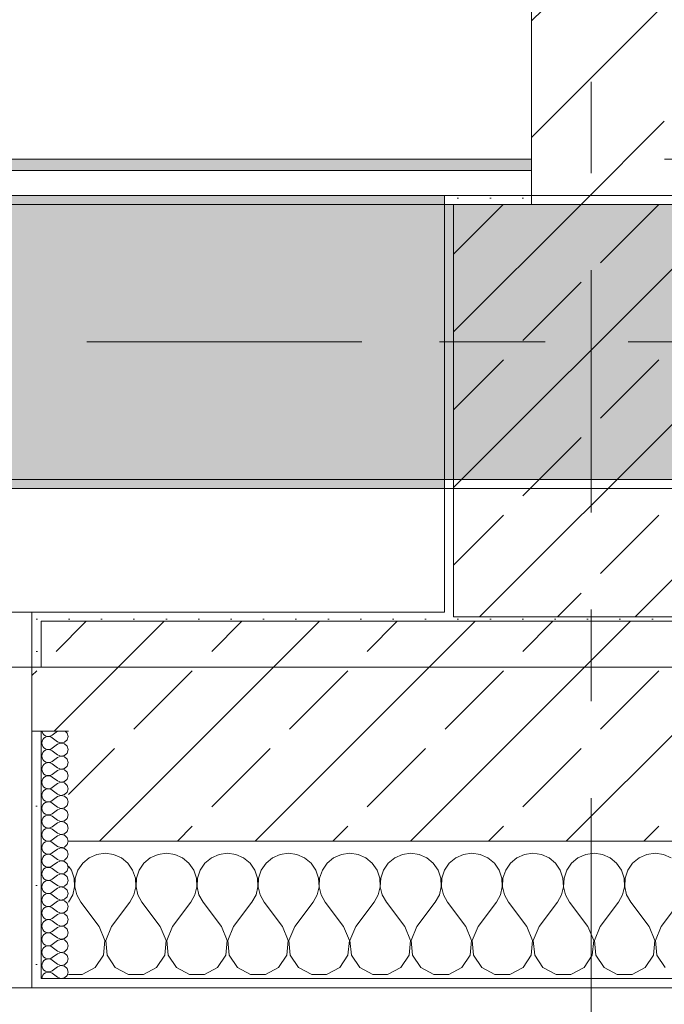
# Model space of a CAD drawing. Header units: metres. Extents: x -3.6 to 84.5, y -11 to 16.8.
# Tile 88 of 256: x 17.9 to 18.6, y -0.2 to 0.9. Entities that reach past the tile are written whole.
import ezdxf

# ---------------------------------------------------------------- set-up
doc = ezdxf.new("R2010")
doc.units = ezdxf.units.M
doc.header["$MEASUREMENT"] = 0
for name, pattern in [('Achse', [0.2, 0.1, -0.05, 0, -0.05]), ('Strichlinie doppelt', [0.546806, 0.264583, -0.105833, 0.070556, -0.105833]), ('Wipeout_Contour', [1, 0, -1])]:
    doc.linetypes.add(name, pattern=pattern)
for name, color, linetype in [('451 - Universal.Achsen Raster', 7, 'Continuous'), ('604 - Struktur.Wand Aussen', 7, 'Continuous'), ('605 - Struktur.Wand Innen', 7, 'Continuous'), ('607 - Struktur.Stütze', 7, 'Continuous'), ('608 - Struktur.Träger', 7, 'Continuous'), ('Neubau_653 - Abdeckung.TB Verkofferung', 7, 'Continuous')]:
    doc.layers.add(name, color=color, linetype=linetype)
pattern_1 = [(45, (0, 0), (-0.01767767, 0.01767767), [0, -0.025])]
pattern_2 = [(45, (0, 0), (-0.08485281, 0.08485281), []), (45, (-0.04243, 0.04243), (-0.08485281, 0.08485281), [0.09, -0.03])]
pattern_3 = [(0, (0, 0), (0, 0.08660254), [0, -0.05]), (0, (0.025, 0.0433), (0, 0.08660254), [0, -0.05])]

# ---------------------------------------------------------------- blocks, each defined once
blk = doc.blocks.new('*X79')
at = {"layer": '604 - Struktur.Wand Aussen', "color": 7, "linetype": 'Continuous', "lineweight": 5}
for p, q in [((17.9909, -0.0096), (17.9825, -0.0133)), ((18, -0.0083), (17.9909, -0.0096)), ((18.0091, -0.0096), (18, -0.0083)), ((18.0175, -0.0133), (18.0091, -0.0096)), ((18.0576, -0.0096), (18.0491, -0.0133)), ((18.0667, -0.0083), (18.0576, -0.0096)), ((18.0758, -0.0096), (18.0667, -0.0083)), ((18.0842, -0.0133), (18.0758, -0.0096)), ((18.1242, -0.0096), (18.1158, -0.0133)), ((18.1333, -0.0083), (18.1242, -0.0096)), ((18.1424, -0.0096), (18.1333, -0.0083)), ((18.1509, -0.0133), (18.1424, -0.0096)), ((18.1909, -0.0096), (18.1825, -0.0133)), ((18.2, -0.0083), (18.1909, -0.0096)), ((18.2091, -0.0096), (18.2, -0.0083)), ((18.2175, -0.0133), (18.2091, -0.0096)), ((18.2576, -0.0096), (18.2491, -0.0133)), ((18.2667, -0.0083), (18.2576, -0.0096)), ((18.2758, -0.0096), (18.2667, -0.0083)), ((18.2842, -0.0133), (18.2758, -0.0096)), ((18.3242, -0.0096), (18.3158, -0.0133)), ((18.3333, -0.0083), (18.3242, -0.0096)), ((18.3424, -0.0096), (18.3333, -0.0083)), ((18.3509, -0.0133), (18.3424, -0.0096)), ((18.3909, -0.0096), (18.3825, -0.0133)), ((18.4, -0.0083), (18.3909, -0.0096)), ((18.4091, -0.0096), (18.4, -0.0083)), ((18.4175, -0.0133), (18.4091, -0.0096)), ((18.4576, -0.0096), (18.4491, -0.0133)), ((18.4667, -0.0083), (18.4576, -0.0096)), ((18.4758, -0.0096), (18.4667, -0.0083)), ((18.4842, -0.0133), (18.4758, -0.0096)), ((18.5242, -0.0096), (18.5158, -0.0133)), ((18.5333, -0.0083), (18.5242, -0.0096)), ((18.5424, -0.0096), (18.5333, -0.0083)), ((18.5509, -0.0133), (18.5424, -0.0096)), ((18.5909, -0.0096), (18.5825, -0.0133)), ((18.6, -0.0083), (18.5909, -0.0096)), ((18.6091, -0.0096), (18.6, -0.0083)), ((18.6175, -0.0133), (18.6091, -0.0096)), ((17.9754, -0.0192), (17.9702, -0.0268)), ((17.9825, -0.0133), (17.9754, -0.0192)), ((18.0246, -0.0192), (18.0175, -0.0133)), ((18.0298, -0.0268), (18.0246, -0.0192)), ((18.0421, -0.0192), (18.0369, -0.0268)), ((18.0491, -0.0133), (18.0421, -0.0192)), ((18.0913, -0.0192), (18.0842, -0.0133)), ((18.0965, -0.0268), (18.0913, -0.0192)), ((18.1087, -0.0192), (18.1035, -0.0268)), ((18.1158, -0.0133), (18.1087, -0.0192)), ((18.1579, -0.0192), (18.1509, -0.0133)), ((18.1631, -0.0268), (18.1579, -0.0192)), ((18.1754, -0.0192), (18.1702, -0.0268)), ((18.1825, -0.0133), (18.1754, -0.0192)), ((18.2246, -0.0192), (18.2175, -0.0133)), ((18.2298, -0.0268), (18.2246, -0.0192)), ((18.2421, -0.0192), (18.2369, -0.0268)), ((18.2491, -0.0133), (18.2421, -0.0192)), ((18.2913, -0.0192), (18.2842, -0.0133)), ((18.2965, -0.0268), (18.2913, -0.0192)), ((18.3087, -0.0192), (18.3035, -0.0268)), ((18.3158, -0.0133), (18.3087, -0.0192)), ((18.3579, -0.0192), (18.3509, -0.0133)), ((18.3631, -0.0268), (18.3579, -0.0192)), ((18.3754, -0.0192), (18.3702, -0.0268)), ((18.3825, -0.0133), (18.3754, -0.0192)), ((18.4246, -0.0192), (18.4175, -0.0133)), ((18.4298, -0.0268), (18.4246, -0.0192)), ((18.4421, -0.0192), (18.4369, -0.0268)), ((18.4491, -0.0133), (18.4421, -0.0192)), ((18.4913, -0.0192), (18.4842, -0.0133)), ((18.4965, -0.0268), (18.4913, -0.0192)), ((18.5087, -0.0192), (18.5035, -0.0268)), ((18.5158, -0.0133), (18.5087, -0.0192)), ((18.5579, -0.0192), (18.5509, -0.0133)), ((18.5631, -0.0268), (18.5579, -0.0192)), ((18.5754, -0.0192), (18.5702, -0.0268)), ((18.5825, -0.0133), (18.5754, -0.0192)), ((17.9631, -0.0268), (17.96, -0.0222)), ((17.9661, -0.0355), (17.9631, -0.0268)), ((17.9702, -0.0268), (17.9672, -0.0355)), ((18.0328, -0.0355), (18.0298, -0.0268)), ((18.0369, -0.0268), (18.0339, -0.0355)), ((18.0994, -0.0355), (18.0965, -0.0268)), ((18.1035, -0.0268), (18.1006, -0.0355)), ((18.1661, -0.0355), (18.1631, -0.0268)), ((18.1702, -0.0268), (18.1672, -0.0355)), ((18.2328, -0.0355), (18.2298, -0.0268)), ((18.2369, -0.0268), (18.2339, -0.0355)), ((18.2994, -0.0355), (18.2965, -0.0268)), ((18.3035, -0.0268), (18.3006, -0.0355)), ((18.3661, -0.0355), (18.3631, -0.0268)), ((18.3702, -0.0268), (18.3672, -0.0355)), ((18.4328, -0.0355), (18.4298, -0.0268)), ((18.4369, -0.0268), (18.4339, -0.0355)), ((18.4994, -0.0355), (18.4965, -0.0268)), ((18.5035, -0.0268), (18.5006, -0.0355)), ((18.5661, -0.0355), (18.5631, -0.0268)), ((18.5702, -0.0268), (18.5672, -0.0355)), ((17.9665, -0.0447), (17.9661, -0.0355)), ((17.9672, -0.0355), (17.9668, -0.0447)), ((18.0332, -0.0447), (18.0328, -0.0355)), ((18.0339, -0.0355), (18.0335, -0.0447)), ((18.0999, -0.0447), (18.0994, -0.0355)), ((18.1006, -0.0355), (18.1001, -0.0447)), ((18.1665, -0.0447), (18.1661, -0.0355)), ((18.1672, -0.0355), (18.1668, -0.0447)), ((18.2332, -0.0447), (18.2328, -0.0355)), ((18.2339, -0.0355), (18.2335, -0.0447)), ((18.2999, -0.0447), (18.2994, -0.0355)), ((18.3006, -0.0355), (18.3001, -0.0447)), ((18.3665, -0.0447), (18.3661, -0.0355)), ((18.3672, -0.0355), (18.3668, -0.0447)), ((18.4332, -0.0447), (18.4328, -0.0355)), ((18.4339, -0.0355), (18.4335, -0.0447)), ((18.4999, -0.0447), (18.4994, -0.0355)), ((18.5006, -0.0355), (18.5001, -0.0447)), ((18.5665, -0.0447), (18.5661, -0.0355)), ((18.5672, -0.0355), (18.5668, -0.0447)), ((17.96, -0.0617), (17.9645, -0.0536)), ((17.9645, -0.0536), (17.9665, -0.0447)), ((17.9668, -0.0447), (17.9689, -0.0536)), ((17.9689, -0.0536), (17.9733, -0.0617)), ((18.0267, -0.0617), (18.0311, -0.0536)), ((18.0311, -0.0536), (18.0332, -0.0447)), ((18.0335, -0.0447), (18.0355, -0.0536)), ((18.0355, -0.0536), (18.04, -0.0617)), ((18.0933, -0.0617), (18.0978, -0.0536)), ((18.0978, -0.0536), (18.0999, -0.0447)), ((18.1001, -0.0447), (18.1022, -0.0536)), ((18.1022, -0.0536), (18.1067, -0.0617)), ((18.16, -0.0617), (18.1645, -0.0536)), ((18.1645, -0.0536), (18.1665, -0.0447)), ((18.1668, -0.0447), (18.1689, -0.0536)), ((18.1689, -0.0536), (18.1733, -0.0617)), ((18.2267, -0.0617), (18.2311, -0.0536)), ((18.2311, -0.0536), (18.2332, -0.0447)), ((18.2335, -0.0447), (18.2355, -0.0536)), ((18.2355, -0.0536), (18.24, -0.0617)), ((18.2933, -0.0617), (18.2978, -0.0536)), ((18.2978, -0.0536), (18.2999, -0.0447)), ((18.3001, -0.0447), (18.3022, -0.0536)), ((18.3022, -0.0536), (18.3067, -0.0617)), ((18.36, -0.0617), (18.3645, -0.0536)), ((18.3645, -0.0536), (18.3665, -0.0447)), ((18.3668, -0.0447), (18.3689, -0.0536)), ((18.3689, -0.0536), (18.3733, -0.0617)), ((18.4267, -0.0617), (18.4311, -0.0536)), ((18.4311, -0.0536), (18.4332, -0.0447)), ((18.4335, -0.0447), (18.4355, -0.0536)), ((18.4355, -0.0536), (18.44, -0.0617)), ((18.4933, -0.0617), (18.4978, -0.0536)), ((18.4978, -0.0536), (18.4999, -0.0447)), ((18.5001, -0.0447), (18.5022, -0.0536)), ((18.5022, -0.0536), (18.5067, -0.0617)), ((18.56, -0.0617), (18.5645, -0.0536)), ((18.5645, -0.0536), (18.5665, -0.0447)), ((18.5668, -0.0447), (18.5689, -0.0536)), ((18.5689, -0.0536), (18.5733, -0.0617)), ((17.9933, -0.0883), (17.9733, -0.0617)), ((18.0067, -0.0883), (18.0267, -0.0617)), ((18.06, -0.0883), (18.04, -0.0617)), ((18.0733, -0.0883), (18.0933, -0.0617)), ((18.1267, -0.0883), (18.1067, -0.0617)), ((18.14, -0.0883), (18.16, -0.0617)), ((18.1933, -0.0883), (18.1733, -0.0617)), ((18.2067, -0.0883), (18.2267, -0.0617)), ((18.26, -0.0883), (18.24, -0.0617)), ((18.2733, -0.0883), (18.2933, -0.0617)), ((18.3267, -0.0883), (18.3067, -0.0617)), ((18.34, -0.0883), (18.36, -0.0617)), ((18.3933, -0.0883), (18.3733, -0.0617)), ((18.4067, -0.0883), (18.4267, -0.0617)), ((18.46, -0.0883), (18.44, -0.0617)), ((18.4733, -0.0883), (18.4933, -0.0617)), ((18.5267, -0.0883), (18.5067, -0.0617)), ((18.54, -0.0883), (18.56, -0.0617)), ((18.5933, -0.0883), (18.5733, -0.0617)), ((18.6067, -0.0883), (18.6267, -0.0617)), ((17.9996, -0.1033), (17.9933, -0.0883)), ((18.0067, -0.0883), (18.0004, -0.1033)), ((18.0663, -0.1033), (18.06, -0.0883)), ((18.0733, -0.0883), (18.067, -0.1033)), ((18.133, -0.1033), (18.1267, -0.0883)), ((18.14, -0.0883), (18.1337, -0.1033)), ((18.1996, -0.1033), (18.1933, -0.0883)), ((18.2067, -0.0883), (18.2004, -0.1033)), ((18.2663, -0.1033), (18.26, -0.0883)), ((18.2733, -0.0883), (18.267, -0.1033)), ((18.333, -0.1033), (18.3267, -0.0883)), ((18.34, -0.0883), (18.3337, -0.1033)), ((18.3996, -0.1033), (18.3933, -0.0883)), ((18.4067, -0.0883), (18.4004, -0.1033)), ((18.4663, -0.1033), (18.46, -0.0883)), ((18.4733, -0.0883), (18.467, -0.1033)), ((18.533, -0.1033), (18.5267, -0.0883)), ((18.54, -0.0883), (18.5337, -0.1033)), ((18.5996, -0.1033), (18.5933, -0.0883)), ((18.6067, -0.0883), (18.6004, -0.1033)), ((17.9981, -0.1195), (17.9996, -0.1033)), ((18.0004, -0.1033), (18.0019, -0.1195)), ((18.0648, -0.1195), (18.0663, -0.1033)), ((18.067, -0.1033), (18.0686, -0.1195)), ((18.1314, -0.1195), (18.133, -0.1033)), ((18.1337, -0.1033), (18.1352, -0.1195)), ((18.1981, -0.1195), (18.1996, -0.1033)), ((18.2004, -0.1033), (18.2019, -0.1195)), ((18.2648, -0.1195), (18.2663, -0.1033)), ((18.267, -0.1033), (18.2686, -0.1195)), ((18.3314, -0.1195), (18.333, -0.1033)), ((18.3337, -0.1033), (18.3352, -0.1195)), ((18.3981, -0.1195), (18.3996, -0.1033)), ((18.4004, -0.1033), (18.4019, -0.1195)), ((18.4648, -0.1195), (18.4663, -0.1033)), ((18.467, -0.1033), (18.4686, -0.1195)), ((18.5314, -0.1195), (18.533, -0.1033)), ((18.5337, -0.1033), (18.5352, -0.1195)), ((18.5981, -0.1195), (18.5996, -0.1033)), ((18.6004, -0.1033), (18.6019, -0.1195)), ((17.9891, -0.133), (17.9981, -0.1195)), ((18.0019, -0.1195), (18.0109, -0.133)), ((18.0558, -0.133), (18.0648, -0.1195)), ((18.0686, -0.1195), (18.0776, -0.133)), ((18.1224, -0.133), (18.1314, -0.1195)), ((18.1352, -0.1195), (18.1442, -0.133)), ((18.1891, -0.133), (18.1981, -0.1195)), ((18.2019, -0.1195), (18.2109, -0.133)), ((18.2558, -0.133), (18.2648, -0.1195)), ((18.2686, -0.1195), (18.2776, -0.133)), ((18.3224, -0.133), (18.3314, -0.1195)), ((18.3352, -0.1195), (18.3442, -0.133)), ((18.3891, -0.133), (18.3981, -0.1195)), ((18.4019, -0.1195), (18.4109, -0.133)), ((18.4558, -0.133), (18.4648, -0.1195)), ((18.4686, -0.1195), (18.4776, -0.133)), ((18.5224, -0.133), (18.5314, -0.1195)), ((18.5352, -0.1195), (18.5442, -0.133)), ((18.5891, -0.133), (18.5981, -0.1195)), ((18.6019, -0.1195), (18.6109, -0.133)), ((17.9748, -0.1407), (17.9891, -0.133)), ((18.0109, -0.133), (18.0252, -0.1407)), ((18.0415, -0.1407), (18.0558, -0.133)), ((18.0776, -0.133), (18.0919, -0.1407)), ((18.1081, -0.1407), (18.1224, -0.133)), ((18.1442, -0.133), (18.1585, -0.1407)), ((18.1748, -0.1407), (18.1891, -0.133)), ((18.2109, -0.133), (18.2252, -0.1407)), ((18.2415, -0.1407), (18.2558, -0.133)), ((18.2776, -0.133), (18.2919, -0.1407)), ((18.3081, -0.1407), (18.3224, -0.133)), ((18.3442, -0.133), (18.3585, -0.1407)), ((18.3748, -0.1407), (18.3891, -0.133)), ((18.4109, -0.133), (18.4252, -0.1407)), ((18.4415, -0.1407), (18.4558, -0.133)), ((18.4776, -0.133), (18.4919, -0.1407)), ((18.5081, -0.1407), (18.5224, -0.133)), ((18.5442, -0.133), (18.5585, -0.1407)), ((18.5748, -0.1407), (18.5891, -0.133)), ((17.96, -0.1407), (17.9748, -0.1407)), ((18.0252, -0.1407), (18.0415, -0.1407)), ((18.0919, -0.1407), (18.1081, -0.1407)), ((18.1585, -0.1407), (18.1748, -0.1407)), ((18.2252, -0.1407), (18.2415, -0.1407)), ((18.2919, -0.1407), (18.3081, -0.1407)), ((18.3585, -0.1407), (18.3748, -0.1407)), ((18.4252, -0.1407), (18.4415, -0.1407)), ((18.4919, -0.1407), (18.5081, -0.1407)), ((18.5585, -0.1407), (18.5748, -0.1407))]:
    blk.add_line(p, q, dxfattribs=at)
blk = doc.blocks.new('*X108')
at = {"layer": '604 - Struktur.Wand Aussen', "color": 7, "linetype": 'Continuous', "lineweight": 5}
for p, q in [((17.9309, 0.125), (17.931, 0.1245)), ((17.931, 0.1245), (17.9318, 0.1227)), ((17.9318, 0.1227), (17.933, 0.1212)), ((17.933, 0.1212), (17.9347, 0.12)), ((17.9347, 0.1185), (17.933, 0.1174)), ((17.9347, 0.12), (17.9365, 0.1194)), ((17.9365, 0.1192), (17.9347, 0.1185)), ((17.9365, 0.1194), (17.9385, 0.1193)), ((17.9385, 0.1193), (17.9365, 0.1192)), ((17.9385, 0.1193), (17.9404, 0.1198)), ((17.9404, 0.1188), (17.9385, 0.1193)), ((17.9404, 0.1198), (17.9421, 0.1207)), ((17.9421, 0.1179), (17.9404, 0.1188)), ((17.9479, 0.125), (17.9421, 0.1207)), ((17.9582, 0.123), (17.9561, 0.125)), ((17.9593, 0.1193), (17.9582, 0.123)), ((17.9582, 0.1155), (17.9593, 0.1193)), ((17.931, 0.1141), (17.9307, 0.1121)), ((17.9307, 0.1121), (17.931, 0.1102)), ((17.9318, 0.1159), (17.931, 0.1141)), ((17.931, 0.1102), (17.9318, 0.1084)), ((17.933, 0.1174), (17.9318, 0.1159)), ((17.9318, 0.1084), (17.933, 0.1069)), ((17.9479, 0.1136), (17.9421, 0.1179)), ((17.9479, 0.1107), (17.9421, 0.1064)), ((17.9479, 0.1136), (17.9515, 0.1122)), ((17.9515, 0.1121), (17.9479, 0.1107)), ((17.9515, 0.1122), (17.9553, 0.1129)), ((17.9553, 0.1114), (17.9515, 0.1121)), ((17.9553, 0.1129), (17.9582, 0.1155)), ((17.9582, 0.1088), (17.9553, 0.1114)), ((17.9593, 0.105), (17.9582, 0.1088)), ((17.931, 0.0998), (17.9307, 0.0979)), ((17.9307, 0.0979), (17.931, 0.0959)), ((17.9318, 0.1016), (17.931, 0.0998)), ((17.933, 0.1031), (17.9318, 0.1016)), ((17.933, 0.1069), (17.9347, 0.1058)), ((17.9347, 0.1042), (17.933, 0.1031)), ((17.9347, 0.1058), (17.9365, 0.1051)), ((17.9365, 0.1049), (17.9347, 0.1042)), ((17.9365, 0.1051), (17.9385, 0.105)), ((17.9385, 0.105), (17.9365, 0.1049)), ((17.9385, 0.105), (17.9404, 0.1055)), ((17.9404, 0.1045), (17.9385, 0.105)), ((17.9404, 0.1055), (17.9421, 0.1064)), ((17.9421, 0.1036), (17.9404, 0.1045)), ((17.9479, 0.0993), (17.9421, 0.1036)), ((17.9479, 0.0993), (17.9515, 0.0979)), ((17.9515, 0.0978), (17.9479, 0.0964)), ((17.9515, 0.0979), (17.9553, 0.0986)), ((17.9553, 0.0971), (17.9515, 0.0978)), ((17.9553, 0.0986), (17.9582, 0.1012)), ((17.9582, 0.0945), (17.9553, 0.0971)), ((17.9582, 0.1012), (17.9593, 0.105)), ((17.931, 0.0959), (17.9318, 0.0941)), ((17.9318, 0.0873), (17.931, 0.0855)), ((17.9318, 0.0941), (17.933, 0.0926)), ((17.933, 0.0888), (17.9318, 0.0873)), ((17.933, 0.0926), (17.9347, 0.0915)), ((17.9347, 0.09), (17.933, 0.0888)), ((17.9347, 0.0915), (17.9365, 0.0908)), ((17.9365, 0.0906), (17.9347, 0.09)), ((17.9365, 0.0908), (17.9385, 0.0907)), ((17.9385, 0.0907), (17.9365, 0.0906)), ((17.9385, 0.0907), (17.9404, 0.0912)), ((17.9404, 0.0902), (17.9385, 0.0907)), ((17.9404, 0.0912), (17.9421, 0.0921)), ((17.9421, 0.0893), (17.9404, 0.0902)), ((17.9479, 0.0964), (17.9421, 0.0921)), ((17.9479, 0.085), (17.9421, 0.0893)), ((17.9553, 0.0843), (17.9582, 0.087)), ((17.9593, 0.0907), (17.9582, 0.0945)), ((17.9582, 0.087), (17.9593, 0.0907)), ((17.931, 0.0855), (17.9307, 0.0836)), ((17.9307, 0.0836), (17.931, 0.0816)), ((17.931, 0.0816), (17.9318, 0.0798)), ((17.9318, 0.0798), (17.933, 0.0783)), ((17.933, 0.0783), (17.9347, 0.0772)), ((17.9347, 0.0757), (17.933, 0.0746)), ((17.9347, 0.0772), (17.9365, 0.0766)), ((17.9365, 0.0763), (17.9347, 0.0757)), ((17.9365, 0.0766), (17.9385, 0.0765)), ((17.9385, 0.0764), (17.9365, 0.0763)), ((17.9385, 0.0765), (17.9404, 0.0769)), ((17.9404, 0.076), (17.9385, 0.0764)), ((17.9404, 0.0769), (17.9421, 0.0779)), ((17.9421, 0.075), (17.9404, 0.076)), ((17.9479, 0.0821), (17.9421, 0.0779)), ((17.9479, 0.085), (17.9515, 0.0836)), ((17.9515, 0.0835), (17.9479, 0.0821)), ((17.9515, 0.0836), (17.9553, 0.0843)), ((17.9553, 0.0828), (17.9515, 0.0835)), ((17.9582, 0.0802), (17.9553, 0.0828)), ((17.9593, 0.0764), (17.9582, 0.0802)), ((17.9582, 0.0727), (17.9593, 0.0764)), ((17.931, 0.0712), (17.9307, 0.0693)), ((17.9307, 0.0693), (17.931, 0.0673)), ((17.9318, 0.073), (17.931, 0.0712)), ((17.931, 0.0673), (17.9318, 0.0655)), ((17.933, 0.0746), (17.9318, 0.073)), ((17.9318, 0.0655), (17.933, 0.064)), ((17.9479, 0.0707), (17.9421, 0.075)), ((17.9479, 0.0679), (17.9421, 0.0636)), ((17.9479, 0.0707), (17.9515, 0.0693)), ((17.9515, 0.0693), (17.9479, 0.0679)), ((17.9515, 0.0693), (17.9553, 0.07)), ((17.9553, 0.0685), (17.9515, 0.0693)), ((17.9553, 0.07), (17.9582, 0.0727)), ((17.9582, 0.0659), (17.9553, 0.0685)), ((17.9593, 0.0621), (17.9582, 0.0659)), ((17.931, 0.057), (17.9307, 0.055)), ((17.9307, 0.055), (17.931, 0.053)), ((17.9318, 0.0588), (17.931, 0.057)), ((17.933, 0.0603), (17.9318, 0.0588)), ((17.933, 0.064), (17.9347, 0.0629)), ((17.9347, 0.0614), (17.933, 0.0603)), ((17.9347, 0.0629), (17.9365, 0.0623)), ((17.9365, 0.062), (17.9347, 0.0614)), ((17.9365, 0.0623), (17.9385, 0.0622)), ((17.9385, 0.0621), (17.9365, 0.062)), ((17.9385, 0.0622), (17.9404, 0.0626)), ((17.9404, 0.0617), (17.9385, 0.0621)), ((17.9404, 0.0626), (17.9421, 0.0636)), ((17.9421, 0.0607), (17.9404, 0.0617)), ((17.9479, 0.0564), (17.9421, 0.0607)), ((17.9479, 0.0564), (17.9515, 0.055)), ((17.9515, 0.055), (17.9479, 0.0536)), ((17.9515, 0.055), (17.9553, 0.0558)), ((17.9553, 0.0542), (17.9515, 0.055)), ((17.9553, 0.0558), (17.9582, 0.0584)), ((17.9582, 0.0516), (17.9553, 0.0542)), ((17.9582, 0.0584), (17.9593, 0.0621)), ((17.931, 0.053), (17.9318, 0.0512)), ((17.9318, 0.0445), (17.931, 0.0427)), ((17.9318, 0.0512), (17.933, 0.0497)), ((17.933, 0.046), (17.9318, 0.0445)), ((17.933, 0.0497), (17.9347, 0.0486)), ((17.9347, 0.0471), (17.933, 0.046)), ((17.9347, 0.0486), (17.9365, 0.048)), ((17.9365, 0.0477), (17.9347, 0.0471)), ((17.9365, 0.048), (17.9385, 0.0479)), ((17.9385, 0.0478), (17.9365, 0.0477)), ((17.9385, 0.0479), (17.9404, 0.0483)), ((17.9404, 0.0474), (17.9385, 0.0478)), ((17.9404, 0.0483), (17.9421, 0.0493)), ((17.9421, 0.0464), (17.9404, 0.0474)), ((17.9479, 0.0536), (17.9421, 0.0493)), ((17.9479, 0.0421), (17.9421, 0.0464)), ((17.9553, 0.0415), (17.9582, 0.0441)), ((17.9593, 0.0479), (17.9582, 0.0516)), ((17.9582, 0.0441), (17.9593, 0.0479)), ((17.931, 0.0427), (17.9307, 0.0407)), ((17.9307, 0.0407), (17.931, 0.0388)), ((17.931, 0.0388), (17.9318, 0.037)), ((17.9318, 0.037), (17.933, 0.0354)), ((17.933, 0.0354), (17.9347, 0.0343)), ((17.9347, 0.0328), (17.933, 0.0317)), ((17.9347, 0.0343), (17.9365, 0.0337)), ((17.9365, 0.0334), (17.9347, 0.0328)), ((17.9365, 0.0337), (17.9385, 0.0336)), ((17.9385, 0.0335), (17.9365, 0.0334)), ((17.9385, 0.0336), (17.9404, 0.034)), ((17.9404, 0.0331), (17.9385, 0.0335)), ((17.9404, 0.034), (17.9421, 0.035)), ((17.9421, 0.0321), (17.9404, 0.0331)), ((17.9479, 0.0393), (17.9421, 0.035)), ((17.9479, 0.0421), (17.9515, 0.0407)), ((17.9515, 0.0407), (17.9479, 0.0393)), ((17.9515, 0.0407), (17.9553, 0.0415)), ((17.9553, 0.04), (17.9515, 0.0407)), ((17.9582, 0.0373), (17.9553, 0.04)), ((17.9593, 0.0336), (17.9582, 0.0373)), ((17.9582, 0.0298), (17.9593, 0.0336)), ((17.931, 0.0284), (17.9307, 0.0264)), ((17.9307, 0.0264), (17.931, 0.0245)), ((17.9318, 0.0302), (17.931, 0.0284)), ((17.931, 0.0245), (17.9318, 0.0227)), ((17.933, 0.0317), (17.9318, 0.0302)), ((17.9318, 0.0227), (17.933, 0.0212)), ((17.9479, 0.0279), (17.9421, 0.0321)), ((17.9479, 0.025), (17.9421, 0.0207)), ((17.9479, 0.0279), (17.9515, 0.0265)), ((17.9515, 0.0264), (17.9479, 0.025)), ((17.9515, 0.0265), (17.9553, 0.0272)), ((17.9553, 0.0257), (17.9515, 0.0264)), ((17.9553, 0.0272), (17.9582, 0.0298)), ((17.9582, 0.023), (17.9553, 0.0257)), ((17.9593, 0.0193), (17.9582, 0.023)), ((17.931, 0.0141), (17.9307, 0.0121)), ((17.9307, 0.0121), (17.931, 0.0102)), ((17.9318, 0.0159), (17.931, 0.0141)), ((17.933, 0.0174), (17.9318, 0.0159)), ((17.933, 0.0212), (17.9347, 0.02)), ((17.9347, 0.0185), (17.933, 0.0174)), ((17.9347, 0.02), (17.9365, 0.0194)), ((17.9365, 0.0192), (17.9347, 0.0185)), ((17.9365, 0.0194), (17.9385, 0.0193)), ((17.9385, 0.0193), (17.9365, 0.0192)), ((17.9385, 0.0193), (17.9404, 0.0198)), ((17.9404, 0.0188), (17.9385, 0.0193)), ((17.9404, 0.0198), (17.9421, 0.0207)), ((17.9421, 0.0179), (17.9404, 0.0188)), ((17.9479, 0.0136), (17.9421, 0.0179)), ((17.9479, 0.0136), (17.9515, 0.0122)), ((17.9515, 0.0121), (17.9479, 0.0107)), ((17.9515, 0.0122), (17.9553, 0.0129)), ((17.9553, 0.0114), (17.9515, 0.0121)), ((17.9553, 0.0129), (17.9582, 0.0155)), ((17.9582, 0.0088), (17.9553, 0.0114)), ((17.9582, 0.0155), (17.9593, 0.0193)), ((17.931, 0.0102), (17.9318, 0.0084)), ((17.9318, 0.0016), (17.931, -0.0002)), ((17.9318, 0.0084), (17.933, 0.0069)), ((17.933, 0.0031), (17.9318, 0.0016)), ((17.933, 0.0069), (17.9347, 0.0058)), ((17.9347, 0.0042), (17.933, 0.0031)), ((17.9347, 0.0058), (17.9365, 0.0051)), ((17.9365, 0.0049), (17.9347, 0.0042)), ((17.9365, 0.0051), (17.9385, 0.005)), ((17.9385, 0.005), (17.9365, 0.0049)), ((17.9385, 0.005), (17.9404, 0.0055)), ((17.9404, 0.0045), (17.9385, 0.005)), ((17.9404, 0.0055), (17.9421, 0.0064)), ((17.9421, 0.0036), (17.9404, 0.0045)), ((17.9479, 0.0107), (17.9421, 0.0064)), ((17.9479, -0.0007), (17.9421, 0.0036)), ((17.9553, -0.0014), (17.9582, 0.0012)), ((17.9593, 0.005), (17.9582, 0.0088)), ((17.9582, 0.0012), (17.9593, 0.005)), ((17.931, -0.0002), (17.9307, -0.0021)), ((17.9307, -0.0021), (17.931, -0.0041)), ((17.931, -0.0041), (17.9318, -0.0059)), ((17.9318, -0.0059), (17.933, -0.0074)), ((17.933, -0.0074), (17.9347, -0.0085)), ((17.9347, -0.01), (17.933, -0.0112)), ((17.9347, -0.0085), (17.9365, -0.0092)), ((17.9365, -0.0094), (17.9347, -0.01)), ((17.9365, -0.0092), (17.9385, -0.0093)), ((17.9385, -0.0093), (17.9365, -0.0094)), ((17.9385, -0.0093), (17.9404, -0.0088)), ((17.9404, -0.0098), (17.9385, -0.0093)), ((17.9404, -0.0088), (17.9421, -0.0079)), ((17.9421, -0.0107), (17.9404, -0.0098)), ((17.9479, -0.0036), (17.9421, -0.0079)), ((17.9479, -0.015), (17.9421, -0.0107)), ((17.9479, -0.0007), (17.9515, -0.0021)), ((17.9515, -0.0022), (17.9479, -0.0036)), ((17.9515, -0.0021), (17.9553, -0.0014)), ((17.9553, -0.0029), (17.9515, -0.0022)), ((17.9582, -0.0055), (17.9553, -0.0029)), ((17.9593, -0.0093), (17.9582, -0.0055)), ((17.9582, -0.013), (17.9593, -0.0093)), ((17.931, -0.0145), (17.9307, -0.0164)), ((17.9307, -0.0164), (17.931, -0.0184)), ((17.9318, -0.0127), (17.931, -0.0145)), ((17.931, -0.0184), (17.9318, -0.0202)), ((17.933, -0.0112), (17.9318, -0.0127)), ((17.9318, -0.0202), (17.933, -0.0217)), ((17.9479, -0.0179), (17.9421, -0.0221)), ((17.9479, -0.015), (17.9515, -0.0164)), ((17.9515, -0.0165), (17.9479, -0.0179)), ((17.9515, -0.0164), (17.9553, -0.0157)), ((17.9553, -0.0172), (17.9515, -0.0165)), ((17.9553, -0.0157), (17.9582, -0.013)), ((17.9582, -0.0198), (17.9553, -0.0172)), ((17.9593, -0.0236), (17.9582, -0.0198)), ((17.931, -0.0288), (17.9307, -0.0307)), ((17.9307, -0.0307), (17.931, -0.0327)), ((17.9318, -0.027), (17.931, -0.0288)), ((17.933, -0.0254), (17.9318, -0.027)), ((17.933, -0.0217), (17.9347, -0.0228)), ((17.9347, -0.0243), (17.933, -0.0254)), ((17.9347, -0.0228), (17.9365, -0.0234)), ((17.9365, -0.0237), (17.9347, -0.0243)), ((17.9365, -0.0234), (17.9385, -0.0235)), ((17.9385, -0.0236), (17.9365, -0.0237)), ((17.9385, -0.0235), (17.9404, -0.0231)), ((17.9404, -0.024), (17.9385, -0.0236)), ((17.9404, -0.0231), (17.9421, -0.0221)), ((17.9421, -0.025), (17.9404, -0.024)), ((17.9479, -0.0293), (17.9421, -0.025)), ((17.9479, -0.0321), (17.9421, -0.0364)), ((17.9479, -0.0293), (17.9515, -0.0307)), ((17.9515, -0.0307), (17.9479, -0.0321)), ((17.9515, -0.0307), (17.9553, -0.03)), ((17.9553, -0.0315), (17.9515, -0.0307)), ((17.9553, -0.03), (17.9582, -0.0273)), ((17.9582, -0.0341), (17.9553, -0.0315)), ((17.9582, -0.0273), (17.9593, -0.0236)), ((17.931, -0.0327), (17.9318, -0.0345)), ((17.9318, -0.0412), (17.931, -0.043)), ((17.9318, -0.0345), (17.933, -0.036)), ((17.933, -0.0397), (17.9318, -0.0412)), ((17.933, -0.036), (17.9347, -0.0371)), ((17.9347, -0.0386), (17.933, -0.0397)), ((17.9347, -0.0371), (17.9365, -0.0377)), ((17.9365, -0.038), (17.9347, -0.0386)), ((17.9365, -0.0377), (17.9385, -0.0378)), ((17.9385, -0.0379), (17.9365, -0.038)), ((17.9385, -0.0378), (17.9404, -0.0374)), ((17.9404, -0.0383), (17.9385, -0.0379)), ((17.9404, -0.0374), (17.9421, -0.0364)), ((17.9421, -0.0393), (17.9404, -0.0383)), ((17.9479, -0.0436), (17.9421, -0.0393)), ((17.9553, -0.0442), (17.9582, -0.0416)), ((17.9593, -0.0379), (17.9582, -0.0341)), ((17.9582, -0.0416), (17.9593, -0.0379)), ((17.931, -0.043), (17.9307, -0.045)), ((17.9307, -0.045), (17.931, -0.047)), ((17.931, -0.047), (17.9318, -0.0488)), ((17.9318, -0.0488), (17.933, -0.0503)), ((17.933, -0.0503), (17.9347, -0.0514)), ((17.9347, -0.0529), (17.933, -0.054)), ((17.9347, -0.0514), (17.9365, -0.052)), ((17.9365, -0.0523), (17.9347, -0.0529)), ((17.9365, -0.052), (17.9385, -0.0521)), ((17.9385, -0.0522), (17.9365, -0.0523)), ((17.9385, -0.0521), (17.9404, -0.0517)), ((17.9404, -0.0526), (17.9385, -0.0522)), ((17.9404, -0.0517), (17.9421, -0.0507)), ((17.9421, -0.0536), (17.9404, -0.0526)), ((17.9479, -0.0464), (17.9421, -0.0507)), ((17.9479, -0.0579), (17.9421, -0.0536)), ((17.9479, -0.0436), (17.9515, -0.045)), ((17.9515, -0.045), (17.9479, -0.0464)), ((17.9515, -0.045), (17.9553, -0.0442)), ((17.9553, -0.0458), (17.9515, -0.045)), ((17.9582, -0.0484), (17.9553, -0.0458)), ((17.9593, -0.0521), (17.9582, -0.0484)), ((17.9582, -0.0559), (17.9593, -0.0521)), ((17.931, -0.0573), (17.9307, -0.0593)), ((17.9307, -0.0593), (17.931, -0.0612)), ((17.9318, -0.0555), (17.931, -0.0573)), ((17.931, -0.0612), (17.9318, -0.063)), ((17.933, -0.054), (17.9318, -0.0555)), ((17.9318, -0.063), (17.933, -0.0646)), ((17.9479, -0.0607), (17.9421, -0.065)), ((17.9479, -0.0579), (17.9515, -0.0593)), ((17.9515, -0.0593), (17.9479, -0.0607)), ((17.9515, -0.0593), (17.9553, -0.0585)), ((17.9553, -0.06), (17.9515, -0.0593)), ((17.9553, -0.0585), (17.9582, -0.0559)), ((17.9582, -0.0627), (17.9553, -0.06)), ((17.9593, -0.0664), (17.9582, -0.0627)), ((17.931, -0.0716), (17.9307, -0.0736)), ((17.9307, -0.0736), (17.931, -0.0755)), ((17.9318, -0.0698), (17.931, -0.0716)), ((17.933, -0.0683), (17.9318, -0.0698)), ((17.933, -0.0646), (17.9347, -0.0657)), ((17.9347, -0.0672), (17.933, -0.0683)), ((17.9347, -0.0657), (17.9365, -0.0663)), ((17.9365, -0.0666), (17.9347, -0.0672)), ((17.9365, -0.0663), (17.9385, -0.0664)), ((17.9385, -0.0665), (17.9365, -0.0666)), ((17.9385, -0.0664), (17.9404, -0.066)), ((17.9404, -0.0669), (17.9385, -0.0665)), ((17.9404, -0.066), (17.9421, -0.065)), ((17.9421, -0.0679), (17.9404, -0.0669)), ((17.9479, -0.0721), (17.9421, -0.0679)), ((17.9479, -0.075), (17.9421, -0.0793)), ((17.9479, -0.0721), (17.9515, -0.0735)), ((17.9515, -0.0736), (17.9479, -0.075)), ((17.9515, -0.0735), (17.9553, -0.0728)), ((17.9553, -0.0743), (17.9515, -0.0736)), ((17.9553, -0.0728), (17.9582, -0.0702)), ((17.9582, -0.077), (17.9553, -0.0743)), ((17.9582, -0.0702), (17.9593, -0.0664)), ((17.931, -0.0859), (17.9307, -0.0879)), ((17.931, -0.0755), (17.9318, -0.0773)), ((17.9318, -0.0841), (17.931, -0.0859)), ((17.9318, -0.0773), (17.933, -0.0788)), ((17.933, -0.0826), (17.9318, -0.0841)), ((17.933, -0.0788), (17.9347, -0.08)), ((17.9347, -0.0815), (17.933, -0.0826)), ((17.9347, -0.08), (17.9365, -0.0806)), ((17.9365, -0.0808), (17.9347, -0.0815)), ((17.9365, -0.0806), (17.9385, -0.0807)), ((17.9385, -0.0807), (17.9365, -0.0808)), ((17.9385, -0.0807), (17.9404, -0.0802)), ((17.9404, -0.0812), (17.9385, -0.0807)), ((17.9404, -0.0802), (17.9421, -0.0793)), ((17.9421, -0.0821), (17.9404, -0.0812)), ((17.9479, -0.0864), (17.9421, -0.0821)), ((17.9553, -0.0871), (17.9582, -0.0845)), ((17.9593, -0.0807), (17.9582, -0.077)), ((17.9582, -0.0845), (17.9593, -0.0807)), ((17.9307, -0.0879), (17.931, -0.0898)), ((17.931, -0.0898), (17.9318, -0.0916)), ((17.9318, -0.0916), (17.933, -0.0931)), ((17.933, -0.0931), (17.9347, -0.0942)), ((17.9347, -0.0958), (17.933, -0.0969)), ((17.9347, -0.0942), (17.9365, -0.0949)), ((17.9365, -0.0951), (17.9347, -0.0958)), ((17.9365, -0.0949), (17.9385, -0.095)), ((17.9385, -0.095), (17.9365, -0.0951)), ((17.9385, -0.095), (17.9404, -0.0945)), ((17.9404, -0.0955), (17.9385, -0.095)), ((17.9404, -0.0945), (17.9421, -0.0936)), ((17.9421, -0.0964), (17.9404, -0.0955)), ((17.9479, -0.0893), (17.9421, -0.0936)), ((17.9479, -0.1007), (17.9421, -0.0964)), ((17.9479, -0.0864), (17.9515, -0.0878)), ((17.9515, -0.0879), (17.9479, -0.0893)), ((17.9515, -0.0878), (17.9553, -0.0871)), ((17.9553, -0.0886), (17.9515, -0.0879)), ((17.9582, -0.0912), (17.9553, -0.0886)), ((17.9593, -0.095), (17.9582, -0.0912)), ((17.9582, -0.0988), (17.9593, -0.095)), ((17.931, -0.1002), (17.9307, -0.1021)), ((17.9307, -0.1021), (17.931, -0.1041)), ((17.9318, -0.0984), (17.931, -0.1002)), ((17.931, -0.1041), (17.9318, -0.1059)), ((17.933, -0.0969), (17.9318, -0.0984)), ((17.9318, -0.1059), (17.933, -0.1074)), ((17.933, -0.1074), (17.9347, -0.1085)), ((17.9479, -0.1036), (17.9421, -0.1079)), ((17.9479, -0.1007), (17.9515, -0.1021)), ((17.9515, -0.1022), (17.9479, -0.1036)), ((17.9515, -0.1021), (17.9553, -0.1014)), ((17.9553, -0.1029), (17.9515, -0.1022)), ((17.9553, -0.1014), (17.9582, -0.0988)), ((17.9582, -0.1055), (17.9553, -0.1029)), ((17.9593, -0.1093), (17.9582, -0.1055)), ((17.931, -0.1145), (17.9307, -0.1164)), ((17.9307, -0.1164), (17.931, -0.1184)), ((17.9318, -0.1127), (17.931, -0.1145)), ((17.933, -0.1112), (17.9318, -0.1127)), ((17.9347, -0.11), (17.933, -0.1112)), ((17.9347, -0.1085), (17.9365, -0.1092)), ((17.9365, -0.1094), (17.9347, -0.11)), ((17.9365, -0.1092), (17.9385, -0.1093)), ((17.9385, -0.1093), (17.9365, -0.1094)), ((17.9385, -0.1093), (17.9404, -0.1088)), ((17.9404, -0.1098), (17.9385, -0.1093)), ((17.9404, -0.1088), (17.9421, -0.1079)), ((17.9421, -0.1107), (17.9404, -0.1098)), ((17.9479, -0.115), (17.9421, -0.1107)), ((17.9479, -0.1179), (17.9421, -0.1221)), ((17.9479, -0.115), (17.9515, -0.1164)), ((17.9515, -0.1165), (17.9479, -0.1179)), ((17.9515, -0.1164), (17.9553, -0.1157)), ((17.9553, -0.1172), (17.9515, -0.1165)), ((17.9553, -0.1157), (17.9582, -0.113)), ((17.9582, -0.1198), (17.9553, -0.1172)), ((17.9582, -0.113), (17.9593, -0.1093)), ((17.931, -0.1288), (17.9307, -0.1307)), ((17.931, -0.1184), (17.9318, -0.1202)), ((17.9318, -0.127), (17.931, -0.1288)), ((17.9318, -0.1202), (17.933, -0.1217)), ((17.933, -0.1254), (17.9318, -0.127)), ((17.933, -0.1217), (17.9347, -0.1228)), ((17.9347, -0.1243), (17.933, -0.1254)), ((17.9347, -0.1228), (17.9365, -0.1234)), ((17.9365, -0.1237), (17.9347, -0.1243)), ((17.9365, -0.1234), (17.9385, -0.1235)), ((17.9385, -0.1236), (17.9365, -0.1237)), ((17.9385, -0.1235), (17.9404, -0.1231)), ((17.9404, -0.124), (17.9385, -0.1236)), ((17.9404, -0.1231), (17.9421, -0.1221)), ((17.9421, -0.125), (17.9404, -0.124)), ((17.9479, -0.1293), (17.9421, -0.125)), ((17.9553, -0.13), (17.9582, -0.1273)), ((17.9593, -0.1236), (17.9582, -0.1198)), ((17.9582, -0.1273), (17.9593, -0.1236)), ((17.9307, -0.1307), (17.931, -0.1327)), ((17.931, -0.1327), (17.9318, -0.1345)), ((17.9318, -0.1345), (17.933, -0.136)), ((17.933, -0.1397), (17.9318, -0.1412)), ((17.933, -0.136), (17.9347, -0.1371)), ((17.9347, -0.1386), (17.933, -0.1397)), ((17.9347, -0.1371), (17.9365, -0.1377)), ((17.9365, -0.138), (17.9347, -0.1386)), ((17.9365, -0.1377), (17.9385, -0.1378)), ((17.9385, -0.1379), (17.9365, -0.138)), ((17.9385, -0.1378), (17.9404, -0.1374)), ((17.9404, -0.1383), (17.9385, -0.1379)), ((17.9404, -0.1374), (17.9421, -0.1364)), ((17.9421, -0.1393), (17.9404, -0.1383)), ((17.9479, -0.1321), (17.9421, -0.1364)), ((17.9479, -0.1436), (17.9421, -0.1393)), ((17.9479, -0.1293), (17.9515, -0.1307)), ((17.9515, -0.1307), (17.9479, -0.1321)), ((17.9515, -0.1307), (17.9553, -0.13)), ((17.9553, -0.1315), (17.9515, -0.1307)), ((17.9582, -0.1341), (17.9553, -0.1315)), ((17.9593, -0.1379), (17.9582, -0.1341)), ((17.9582, -0.1416), (17.9593, -0.1379)), ((17.931, -0.143), (17.9307, -0.145)), ((17.9318, -0.1412), (17.931, -0.143)), ((17.9479, -0.1436), (17.9515, -0.145)), ((17.9515, -0.145), (17.9553, -0.1442)), ((17.9553, -0.1442), (17.9582, -0.1416))]:
    blk.add_line(p, q, dxfattribs=at)

msp = doc.modelspace()

# ---------------------------------------------------------------- hatches: boundary and pattern name
at = {"layer": '604 - Struktur.Wand Aussen', "linetype": 'Continuous', "lineweight": 0, "true_color": 0x000000}
h = msp.add_hatch(dxfattribs=at)
h.set_pattern_fill('Gips_0001', color=18, style=0, pattern_type=2)
h.set_pattern_definition(pattern_1)
h.paths.add_polyline_path([(17.93, 0.255), (17.92, 0.255), (17.92, 0.195), (17.93, 0.195)])
h = msp.add_hatch(dxfattribs=at)
h.set_pattern_fill('Gips_0001', color=18, style=0, pattern_type=2)
h.set_pattern_definition(pattern_1)
h.paths.add_polyline_path([(17.93, 0.245), (18.37, 0.245), (18.37, 0.255), (17.93, 0.255)])
h = msp.add_hatch(dxfattribs=at)
h.set_pattern_fill('Beton__Stahlbeton_0001', color=18, style=0, pattern_type=2)
h.set_pattern_definition(pattern_2)
h.paths.add_polyline_path([(17.93, 0.195), (17.92, 0.195), (17.92, 0.125), (17.93, 0.125), (17.96, 0.125), (17.96, 0.005), (19.08, 0.005), (19.08, 0.125), (19.11, 0.125), (19.12, 0.125), (19.12, 0.195), (19.11, 0.195), (19.11, 0.245), (17.93, 0.245)])
h = msp.add_hatch(dxfattribs=at)
h.set_pattern_fill('Verputz_0001', color=18, style=0, pattern_type=2)
h.set_pattern_definition(pattern_3)
h.paths.add_polyline_path([(17.93, -0.155), (17.93, 0.125), (17.92, 0.125), (17.92, -0.155)])
h = msp.add_hatch(dxfattribs=at)
h.set_pattern_fill('Verputz_0001', color=18, style=0, pattern_type=2)
h.set_pattern_definition(pattern_3)
h.paths.add_polyline_path([(17.93, -0.155), (19.11, -0.155), (19.11, -0.145), (17.93, -0.145)])
at = {"layer": '607 - Struktur.Stütze', "linetype": 'Continuous', "lineweight": 0, "true_color": 0x000000}
h = msp.add_hatch(dxfattribs=at)
h.set_pattern_fill('Gips_0001', color=18, style=0, pattern_type=2)
h.set_pattern_definition(pattern_1)
h.paths.add_polyline_path([(18.37, 0.71), (18.37, 0.255), (18.38, 0.255), (18.38, 0.7), (18.465, 0.7), (18.465, 0.71)])
h = msp.add_hatch(dxfattribs=at)
h.set_pattern_fill('Beton__Stahlbeton_0001', color=18, style=0, pattern_type=2)
h.set_pattern_definition(pattern_2)
h.paths.add_polyline_path([(18.38, 0.25), (18.68, 0.25), (18.68, 0.7), (18.38, 0.7)])
h = msp.add_hatch(dxfattribs=at)
h.set_pattern_fill('Gips_0001', color=18, style=0, pattern_type=2)
h.set_pattern_definition(pattern_1)
h.paths.add_polyline_path([(18.37, 0.255), (18.37, 0.245), (18.69, 0.245), (18.69, 0.255), (18.68, 0.255), (18.68, 0.25), (18.38, 0.25), (18.38, 0.255)])
at = {"layer": '608 - Struktur.Träger', "linetype": 'Continuous', "lineweight": 0, "true_color": 0x000000}
h = msp.add_hatch(dxfattribs=at)
h.set_pattern_fill('Gips_0001', color=18, style=0, pattern_type=2)
h.set_pattern_definition(pattern_1)
h.paths.add_polyline_path([(18.37, 0.71), (15.09, 0.71), (15.09, 0.7), (18.37, 0.7)])
h = msp.add_hatch(dxfattribs=at)
h.set_pattern_fill('Gips_0001', color=18, style=0, pattern_type=2)
h.set_pattern_definition(pattern_1)
h.paths.add_polyline_path([(15.09, 0.39), (18.37, 0.39), (18.37, 0.4), (15.09, 0.4)])
at = {"layer": 'Neubau_653 - Abdeckung.TB Verkofferung', "linetype": 'Continuous', "lineweight": 0, "true_color": 0x000000}
h = msp.add_hatch(dxfattribs=at)
h.set_pattern_fill('Gips_0001', color=18, style=0, pattern_type=2)
h.set_pattern_definition(pattern_1)
h.paths.add_polyline_path([(15.115, 0.737), (18.465, 0.737), (18.465, 0.7495), (15.115, 0.7495)])

# ---------------------------------------------------------------- linework, layer by layer
at = {"layer": '451 - Universal.Achsen Raster', "color": 160, "linetype": 'Strichlinie doppelt', "lineweight": 9, "true_color": 0x3232ff}
msp.add_line((64.935, 0.55), (-3.175, 0.55), dxfattribs=at)
at = {"layer": '604 - Struktur.Wand Aussen', "color": 7, "linetype": 'Continuous', "lineweight": 13}
for p, q in [((17.92, 0.255), (15.52, 0.255)), ((19.11, 0.245), (17.93, 0.245)), ((17.93, 0.245), (17.93, 0.195)), ((17.92, 0.125), (17.92, 0.195)), ((17.96, 0.005), (19.08, 0.005)), ((15.52, -0.155), (17.92, -0.155))]:
    msp.add_line(p, q, dxfattribs=at)
at = {"layer": '604 - Struktur.Wand Aussen', "color": 7, "linetype": 'Continuous', "lineweight": 5}
for p, q in [((17.92, 0.245), (17.92, 0.255)), ((17.93, 0.255), (17.92, 0.255)), ((17.92, 0.195), (17.92, 0.245)), ((17.93, 0.195), (17.92, 0.195)), ((17.92, 0.005), (17.92, 0.125)), ((17.93, 0.125), (17.92, 0.125)), ((17.96, 0.125), (17.93, 0.125)), ((17.93, 0.125), (17.93, -0.145)), ((17.93, -0.145), (17.93, 0.125)), ((17.92, -0.005), (17.92, 0.005)), ((17.92, -0.145), (17.92, -0.005)), ((17.92, -0.155), (17.92, -0.145)), ((17.96, -0.145), (17.93, -0.145)), ((17.96, -0.145), (19.08, -0.145)), ((17.93, -0.155), (17.92, -0.155))]:
    msp.add_line(p, q, dxfattribs=at)
at = {"layer": '604 - Struktur.Wand Aussen', "color": 7, "linetype": 'Continuous', "lineweight": 5, "flags": 128}
for points in [[(18.37, 0.255), (17.93, 0.255)], [(17.93, -0.155), (19.11, -0.155)]]:
    msp.add_lwpolyline(points, dxfattribs=at)
at = {"layer": '607 - Struktur.Stütze', "color": 7, "linetype": 'Continuous', "lineweight": 5, "flags": 128}
msp.add_lwpolyline([(18.465, 0.71), (18.37, 0.71), (18.37, 0.255)], dxfattribs=at)
at = {"layer": '607 - Struktur.Stütze', "color": 7, "linetype": 'Continuous', "lineweight": 13, "flags": 128}
msp.add_lwpolyline([(18.38, 0.25), (18.68, 0.25), (18.68, 0.7), (18.38, 0.7)], close=True, dxfattribs=at)
at = {"layer": '608 - Struktur.Träger', "color": 7, "linetype": 'Continuous', "lineweight": 5}
for p, q in [((18.37, 0.71), (15.09, 0.71)), ((18.37, 0.71), (18.37, 0.7)), ((18.37, 0.4), (18.37, 0.39)), ((18.37, 0.39), (15.09, 0.39))]:
    msp.add_line(p, q, dxfattribs=at)
at = {"layer": '608 - Struktur.Träger', "color": 7, "linetype": 'Continuous', "lineweight": 13}
for p, q in [((18.37, 0.7), (15.09, 0.7)), ((0.38, 0.39), (61.88, 0.39))]:
    msp.add_line(p, q, dxfattribs=at)
at = {"layer": '608 - Struktur.Träger', "color": 7, "linetype": 'Achse', "lineweight": 9}
msp.add_line((0.38, 0.55), (61.88, 0.55), dxfattribs=at)
at = {"layer": '608 - Struktur.Träger', "color": 7, "linetype": 'Continuous', "lineweight": 13, "flags": 128}
msp.add_lwpolyline([(50.77, 0.4), (47.49, 0.4), (47.17, 0.4), (43.89, 0.4), (43.57, 0.4), (40.29, 0.4), (39.97, 0.4), (36.69, 0.4), (36.37, 0.4), (33.09, 0.4), (32.77, 0.4), (29.49, 0.4), (29.17, 0.4), (25.89, 0.4), (25.57, 0.4), (22.29, 0.4), (21.97, 0.4), (18.69, 0.4), (18.37, 0.4), (15.09, 0.4), (14.77, 0.4)], dxfattribs=at)
at = {"layer": 'Neubau_653 - Abdeckung.TB Verkofferung', "color": 1, "linetype": 'Continuous', "lineweight": 9}
for p, q in [((0.7025, 0.7495), (29.26, 0.7495)), ((0.7025, 0.195), (29.26, 0.195))]:
    msp.add_line(p, q, dxfattribs=at)
at = {"layer": 'Neubau_653 - Abdeckung.TB Verkofferung', "color": 1, "linetype": 'Continuous', "lineweight": 5}
for p, q in [((18.465, 0.7495), (15.115, 0.7495)), ((18.465, 0.737), (15.115, 0.737)), ((18.465, 0.71), (15.115, 0.71))]:
    msp.add_line(p, q, dxfattribs=at)
at = {"layer": 'Neubau_653 - Abdeckung.TB Verkofferung', "color": 1, "linetype": 'Continuous', "lineweight": 5, "flags": 128}
msp.add_lwpolyline([(18.465, 0.7495), (18.465, 0.737), (18.465, 0.71)], dxfattribs=at)

# ---------------------------------------------------------------- block references
at = {"layer": '604 - Struktur.Wand Aussen', "color": 7, "lineweight": 18}
for name in ['*X108', '*X79']:
    msp.add_blockref(name, (0, 0), dxfattribs=at)

# ---------------------------------------------------------------- next in the draw order: wipeouts: each hides what was drawn before it
at = {"color": 254, "linetype": 'Wipeout_Contour', "lineweight": 0, "ltscale": 75.544232}
msp.add_wipeout([(18.61, 5.1), (18.465, 5.1), (18.465, 0.7), (18.61, 0.7)], dxfattribs=at).dxf.layer = '605 - Struktur.Wand Innen'

# ---------------------------------------------------------------- next in the draw order: hatches: boundary and pattern name
at = {"layer": '605 - Struktur.Wand Innen', "linetype": 'Continuous', "lineweight": 0, "true_color": 0x000000}
h = msp.add_hatch(dxfattribs=at)
h.set_pattern_fill('MW_Ziegel_0001', color=18, style=0, pattern_type=2)
h.set_pattern_definition([(45, (0, 0), (-0.0636396, 0.0636396), [])])
h.paths.add_polyline_path([(18.61, 5.1), (18.465, 5.1), (18.465, 0.7), (18.61, 0.7)])
at = {"layer": '608 - Struktur.Träger', "linetype": 'Continuous', "lineweight": 0, "true_color": 0x000000}
h = msp.add_hatch(dxfattribs=at)
h.set_pattern_fill('Beton__Stahlbeton_0001', color=18, style=0, pattern_type=2)
h.set_pattern_definition(pattern_2)
h.paths.add_polyline_path([(0.69, 0.7), (0.38, 0.7), (0.38, 0.4), (0.69, 0.4), (3.97, 0.4), (4.29, 0.4), (7.57, 0.4), (7.89, 0.4), (11.17, 0.4), (11.49, 0.4), (14.77, 0.4), (15.09, 0.4), (18.37, 0.4), (18.69, 0.4), (21.97, 0.4), (22.29, 0.4), (25.57, 0.4), (25.89, 0.4), (29.17, 0.4), (29.49, 0.4), (32.77, 0.4), (33.09, 0.4), (36.37, 0.4), (36.69, 0.4), (39.97, 0.4), (40.29, 0.4), (43.57, 0.4), (43.89, 0.4), (47.17, 0.4), (47.49, 0.4), (50.77, 0.4), (51.09, 0.4), (54.37, 0.4), (54.69, 0.4), (57.97, 0.4), (58.29, 0.4), (61.57, 0.4), (61.88, 0.4), (61.88, 0.7), (61.57, 0.7), (58.29, 0.7), (57.97, 0.7), (54.69, 0.7), (54.37, 0.7), (51.09, 0.7), (50.77, 0.7), (47.49, 0.7), (47.17, 0.7), (43.89, 0.7), (43.57, 0.7), (40.29, 0.7), (39.9, 0.7), (36.69, 0.7), (36.37, 0.7), (33.09, 0.7), (32.77, 0.7), (29.49, 0.7), (29.17, 0.7), (25.89, 0.7), (25.57, 0.7), (22.29, 0.7), (21.97, 0.7), (18.69, 0.7), (18.37, 0.7), (15.09, 0.7), (14.77, 0.7), (11.49, 0.7), (11.17, 0.7), (7.89, 0.7), (7.57, 0.7), (4.29, 0.7), (3.97, 0.7)])

# ---------------------------------------------------------------- next in the draw order: linework, layer by layer
at = {"layer": '451 - Universal.Achsen Raster', "color": 160, "linetype": 'Strichlinie doppelt', "lineweight": 9, "true_color": 0x3232ff}
msp.add_line((18.53, -10.585), (18.53, 16.355), dxfattribs=at)
at = {"layer": '605 - Struktur.Wand Innen', "color": 7, "linetype": 'Continuous', "lineweight": 18, "flags": 128}
msp.add_lwpolyline([(18.465, 5.1), (18.465, 0.7)], dxfattribs=at)
at = {"layer": '608 - Struktur.Träger', "color": 7, "linetype": 'Continuous', "lineweight": 13}
for p, q in [((0.38, 0.71), (61.88, 0.71)), ((18.69, 0.7), (18.37, 0.7))]:
    msp.add_line(p, q, dxfattribs=at)

doc.saveas('drawing.dxf')
